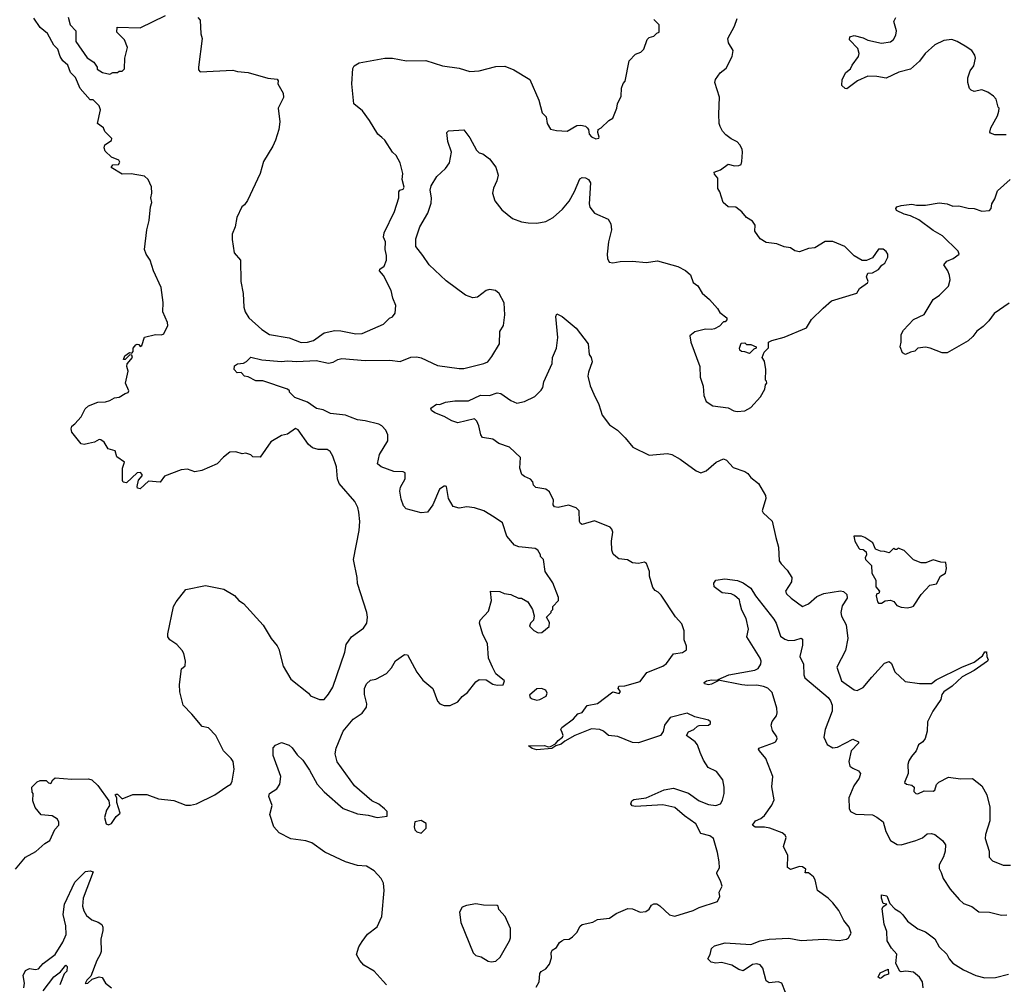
# Model space of a CAD drawing. Extents: x 2323203 to 2567568, y 883585 to 1022917.
# Tile 22 of 256: x 2363181 to 2369663, y 1006048 to 1012398. Entities that reach past the tile are written whole.
import ezdxf

# ---------------------------------------------------------------- set-up
doc = ezdxf.new("R2010")
doc.units = 0

msp = doc.modelspace()

# ---------------------------------------------------------------- linework, layer by layer
at = {"layer": '0CON10XD'}
for points in [[(2364522.2, 1009517.8), (2364480, 1009475), (2364379.5, 1009430.5), (2364335, 1009420.8), (2364285, 1009440), (2364245, 1009433.8), (2364135, 1009393.8), (2364105, 1009354.2), (2364028.8, 1009361.2), (2363975, 1009310), (2363957.5, 1009315), (2363954, 1009325), (2363963, 1009367), (2363986.7, 1009395), (2363986.7, 1009405), (2363976.6, 1009416.6), (2363955, 1009414.2), (2363885, 1009350), (2363863, 1009353), (2363857.5, 1009365), (2363857.5, 1009445), (2363870, 1009485), (2363821.2, 1009521.2), (2363809.3, 1009559.3), (2363763.9, 1009573.9), (2363736.4, 1009616.4), (2363715, 1009632), (2363705, 1009634), (2363673, 1009617), (2363635, 1009607.1), (2363605, 1009602), (2363585, 1009606), (2363525, 1009682.5), (2363520, 1009705), (2363525, 1009722.5), (2363545, 1009736.7), (2363585, 1009783.8), (2363612.7, 1009837.3), (2363634.2, 1009855.8), (2363695, 1009879.2), (2363745, 1009881.4), (2363775, 1009890.8), (2363805, 1009908.8), (2363835.9, 1009914.1), (2363875, 1009936.2), (2363895, 1009943.8), (2363898.8, 1009955), (2363876.7, 1010005), (2363894.3, 1010085), (2363885.8, 1010115), (2363888.3, 1010131.7), (2363923.8, 1010175), (2363920, 1010190), (2363905, 1010192.5), (2363875, 1010160), (2363865, 1010160), (2363873.3, 1010185), (2363903, 1010207), (2363918.3, 1010201.7), (2363927, 1010213), (2363927.5, 1010235), (2363945, 1010257.5), (2363955, 1010262.5), (2363965, 1010260), (2363975, 1010247.5), (2363985, 1010252.5), (2364003, 1010307), (2364075, 1010325.8), (2364115, 1010324.3), (2364129.5, 1010330.5), (2364155.6, 1010385), (2364153.1, 1010405), (2364122.5, 1010475), (2364124.6, 1010535.4), (2364112.1, 1010635), (2364062.2, 1010745), (2364039.4, 1010815), (2364013.3, 1010855), (2364002.5, 1010885), (2364017.5, 1011015), (2364034, 1011075), (2364042.5, 1011165), (2364051.2, 1011195), (2364043.3, 1011225), (2364050, 1011255), (2364048.3, 1011298.3), (2364026.2, 1011345), (2364002.5, 1011367.5), (2363915, 1011383.8), (2363855, 1011380), (2363782.5, 1011425), (2363795, 1011442.5), (2363832.5, 1011445), (2363839.3, 1011459.3), (2363833, 1011473), (2363785, 1011493.8), (2363743, 1011533), (2363737.5, 1011555), (2363742.5, 1011575), (2363786.4, 1011603.6), (2363787.5, 1011615), (2363741.7, 1011661.7), (2363732.5, 1011685), (2363692.5, 1011715), (2363712.5, 1011805), (2363705, 1011830), (2363665, 1011870), (2363645, 1011870), (2363580, 1011945), (2363548.3, 1012018.3), (2363515, 1012050), (2363498.3, 1012098.3), (2363465, 1012127.5), (2363447.5, 1012155), (2363432.5, 1012205), (2363405, 1012230), (2363365, 1012307.5), (2363315, 1012347.5), (2363275, 1012407.5)], [(2363500, 1012415), (2363513, 1012363), (2363550, 1012325), (2363550, 1012255), (2363625, 1012147.5), (2363669.3, 1012119.3), (2363690, 1012085), (2363691.7, 1012071.7), (2363725, 1012050), (2363775, 1012040), (2363795, 1012050), (2363825, 1012050), (2363835, 1012060), (2363855, 1012060), (2363870, 1012075), (2363872.5, 1012145), (2363890, 1012215), (2363870, 1012265), (2363820, 1012315), (2363821.7, 1012348.3), (2363975, 1012343.3), (2364140, 1012425)], [(2364353, 1012413), (2364370, 1012395), (2364372.5, 1012305), (2364382.5, 1012275), (2364357.5, 1012085), (2364358.3, 1012068.3), (2364370, 1012055), (2364585, 1012066.2), (2364615, 1012056.2), (2364685, 1012050), (2364813.9, 1012013.9), (2364875, 1012006.7), (2364882.5, 1011995), (2364880, 1011975), (2364915.9, 1011914.1), (2364916.7, 1011885), (2364883.6, 1011816.4), (2364894, 1011725), (2364886, 1011675), (2364864, 1011605), (2364848, 1011565), (2364786.7, 1011465), (2364763.9, 1011386.1), (2364681.7, 1011208.3), (2364661.7, 1011178.3), (2364642.5, 1011165), (2364610, 1011095), (2364599.2, 1011035), (2364579.5, 1010985), (2364579.4, 1010950.6), (2364593, 1010863), (2364634.2, 1010815), (2364637.9, 1010675), (2364652.7, 1010595), (2364655.6, 1010505), (2364664.4, 1010475), (2364688.6, 1010435), (2364775, 1010358.5), (2364825, 1010326.4), (2364955, 1010303.8), (2365035, 1010273.8)], [(2365575, 1006068.6), (2365515, 1006134.4), (2365446.2, 1006175), (2365420, 1006205), (2365397.5, 1006245), (2365414, 1006295), (2365435, 1006328.8), (2365471.7, 1006378.3), (2365535, 1006426.7), (2365565.5, 1006495), (2365580.5, 1006665), (2365575.5, 1006714.5), (2365560, 1006745), (2365515, 1006795.5), (2365465, 1006825.5), (2365405, 1006829.2), (2365325, 1006854.3), (2365188.9, 1006918.9), (2365105, 1006979.2), (2365065, 1006992.5), (2364965, 1007005.6), (2364890, 1007045), (2364853.3, 1007085), (2364827.5, 1007165), (2364842.5, 1007225), (2364822, 1007285), (2364825.7, 1007304.3), (2364874.4, 1007335.6), (2364894.2, 1007365.8), (2364900.8, 1007415), (2364850, 1007555), (2364850, 1007605), (2364865, 1007622.5), (2364905, 1007640), (2364955, 1007621.2), (2364973.8, 1007605), (2365008.7, 1007558.7), (2365045, 1007524.2), (2365088.6, 1007458.6), (2365139.2, 1007365), (2365185, 1007314.3), (2365311.2, 1007205), (2365405, 1007170.8), (2365475, 1007162), (2365535, 1007146.2), (2365600, 1007155), (2365600, 1007185), (2365583, 1007203), (2365545, 1007233.3), (2365500, 1007255), (2365385.8, 1007355), (2365271.5, 1007511.5), (2365257.1, 1007565), (2365265, 1007602.5), (2365310, 1007715), (2365377.3, 1007792.7), (2365435, 1007833.3), (2365465, 1007872.5), (2365466, 1007895), (2365450.8, 1007955), (2365452, 1007995), (2365463.8, 1008025), (2365490.3, 1008049.7), (2365525, 1008056.2), (2365595.8, 1008094.2), (2365628.8, 1008131.2), (2365655, 1008176.7), (2365715, 1008220), (2365735, 1008217.5), (2365795, 1008103.3), (2365835, 1008051.2), (2365900, 1007995), (2365930.9, 1007910.9), (2365946.7, 1007895), (2365975, 1007884.2), (2366015.6, 1007884.4), (2366065, 1007907.1), (2366095, 1007942.5), (2366130.2, 1007969.8), (2366185, 1008040), (2366205, 1008054), (2366251.7, 1008051.7), (2366295, 1008023.3), (2366325, 1008017.5), (2366365, 1008020), (2366372.5, 1008045), (2366315, 1008092.5), (2366293.8, 1008135), (2366268, 1008195), (2366260.5, 1008290.5), (2366230.5, 1008350.5), (2366207.5, 1008425), (2366212.5, 1008445), (2366266.7, 1008505), (2366286.7, 1008575), (2366280, 1008635), (2366343, 1008633), (2366370.7, 1008620.7), (2366415, 1008613.3), (2366465, 1008590), (2366485, 1008590), (2366526.4, 1008566.4), (2366557.5, 1008515), (2366567, 1008473), (2366563.3, 1008445), (2366543.8, 1008425), (2366538, 1008405), (2366565, 1008376), (2366595, 1008362), (2366617.5, 1008365), (2366666.1, 1008403.9), (2366669.3, 1008429.3), (2366650, 1008465), (2366680, 1008495), (2366680, 1008505), (2366690, 1008515), (2366690, 1008535), (2366727.5, 1008575), (2366727.5, 1008595), (2366691.7, 1008691.7), (2366640, 1008765), (2366630, 1008845), (2366610, 1008865), (2366610, 1008875), (2366592.5, 1008905), (2366575, 1008916.2), (2366468, 1008928), (2366439.5, 1008939.5), (2366387.1, 1008997.1), (2366360, 1009085), (2366305, 1009122.5), (2366236.2, 1009165), (2366175, 1009184.2), (2366125, 1009190.6), (2366075, 1009181.9), (2366035, 1009194), (2366003.8, 1009245), (2365990, 1009325), (2365985, 1009327.5), (2365975, 1009327.5), (2365945, 1009307.5), (2365900.8, 1009205), (2365865, 1009156.2), (2365825, 1009152), (2365725, 1009178.8), (2365708.7, 1009198.7), (2365691.9, 1009241.9), (2365684.7, 1009295), (2365689.1, 1009320.9), (2365719.4, 1009375), (2365718.8, 1009415), (2365705, 1009422.5), (2365645, 1009424.5), (2365561.2, 1009455), (2365535.8, 1009475), (2365549.4, 1009535), (2365605.6, 1009625), (2365605.6, 1009665), (2365591.4, 1009695), (2365565, 1009724.3), (2365545, 1009734.5), (2365455, 1009758.2), (2365405, 1009764.5), (2365359.2, 1009780.8), (2365325, 1009795.5), (2365226.4, 1009806.4), (2365179.3, 1009829.3), (2365135, 1009838.9), (2365075, 1009880), (2364991.3, 1009911.3), (2364957.5, 1009945), (2364956.7, 1009955), (2364945, 1009966.7), (2364781.2, 1010021.2), (2364735, 1010021.2), (2364685, 1010047.5), (2364661.7, 1010051.7), (2364640, 1010075), (2364613, 1010073), (2364592.5, 1010095), (2364595, 1010120), (2364615, 1010132.5), (2364655, 1010136.7), (2364675, 1010147.5), (2364703.3, 1010176.7), (2364775, 1010158.1), (2364905, 1010147.8), (2364945, 1010153.1), (2365005, 1010147.8), (2365133.8, 1010153.8), (2365215, 1010136.5), (2365245, 1010142.5), (2365275, 1010160.6), (2365302, 1010168), (2365455, 1010154.6), (2365617.5, 1010157.5), (2365685, 1010148.8), (2365755, 1010176.1), (2365795, 1010179.6), (2365825, 1010172.3), (2365930.9, 1010120.9), (2366075, 1010101.1), (2366105, 1010102.3), (2366236.2, 1010133.8), (2366262, 1010145), (2366289.7, 1010180.3), (2366340, 1010265), (2366342.5, 1010345), (2366365.8, 1010384.2), (2366376, 1010455), (2366371.2, 1010535), (2366338, 1010595), (2366313.3, 1010615), (2366275, 1010622.5), (2366251.2, 1010615), (2366195, 1010570.8), (2366165, 1010568), (2366115, 1010584.2), (2365989.1, 1010679.1), (2365875.8, 1010785), (2365835.7, 1010845), (2365788.1, 1010905), (2365790, 1010955), (2365815.5, 1011035), (2365866.9, 1011125), (2365889.8, 1011190.2), (2365892.2, 1011225), (2365882.5, 1011275), (2365889.5, 1011305), (2365926.7, 1011365), (2365985, 1011417.5), (2366011.4, 1011455), (2366024, 1011525), (2365998.8, 1011595), (2365994, 1011655), (2366005, 1011666.2), (2366105, 1011672.5), (2366145, 1011620), (2366188.8, 1011538.8), (2366205, 1011522.5), (2366230, 1011515), (2366275, 1011482.5), (2366315, 1011427.5), (2366330, 1011375), (2366322.3, 1011337.7), (2366300.3, 1011289.7), (2366294.3, 1011255), (2366308.9, 1011205), (2366355, 1011146.9), (2366425, 1011090), (2366485, 1011066.7), (2366528.7, 1011061.3), (2366585, 1011059.5), (2366645, 1011069.1), (2366694.2, 1011095.8), (2366755, 1011150.5), (2366797.4, 1011202.6), (2366833.5, 1011266.5), (2366869.8, 1011350.2), (2366885, 1011359.4), (2366905, 1011357.1), (2366926, 1011345), (2366938.1, 1011325), (2366930.5, 1011185), (2366934.6, 1011164.6), (2366965.4, 1011125.4), (2367054.5, 1011084.5), (2367072.2, 1011055), (2367078.2, 1011015), (2367057.3, 1010935), (2367049.2, 1010855), (2367050.8, 1010825), (2367062.3, 1010802.3), (2367085, 1010797.5), (2367135, 1010806.9), (2367215, 1010808.1), (2367305, 1010798.9), (2367380.3, 1010810.3), (2367515, 1010774.2), (2367565, 1010747.5), (2367597.4, 1010717.4), (2367615, 1010667.5), (2367645.9, 1010645.9), (2367675, 1010596.7), (2367723.3, 1010555), (2367775, 1010497.5), (2367790.7, 1010470.7), (2367837.5, 1010435), (2367837, 1010423), (2367825, 1010410), (2367815, 1010410), (2367789.3, 1010380.7), (2367755, 1010362.5), (2367735, 1010357.5), (2367695, 1010360), (2367625, 1010342.5), (2367593, 1010317), (2367600, 1010275), (2367658.8, 1010115), (2367660.8, 1010045), (2367680.8, 1009985), (2367684.2, 1009925), (2367701.2, 1009885), (2367745, 1009856.7), (2367845, 1009843.3), (2367882.7, 1009822.7), (2367905, 1009818.8), (2367955, 1009823.8), (2367993.9, 1009846.1), (2368057.5, 1009915), (2368087.5, 1009965), (2368090, 1009995), (2368100, 1010005), (2368098.3, 1010018.3), (2368090, 1010025), (2368093.3, 1010095), (2368085, 1010150), (2368070, 1010175), (2368081.7, 1010208.3), (2368111.7, 1010238.3), (2368110, 1010275), (2368133, 1010287), (2368215, 1010307.5), (2368360.7, 1010369.3), (2368393.3, 1010425), (2368470.8, 1010499.2), (2368525, 1010546.7), (2368693, 1010597), (2368710.5, 1010629.5), (2368762.5, 1010665), (2368767.5, 1010675), (2368756.7, 1010705), (2368765, 1010730), (2368795, 1010732.5), (2368835, 1010752.5), (2368857, 1010783), (2368876.7, 1010795), (2368896.2, 1010835), (2368896.2, 1010855), (2368885, 1010872.5), (2368865, 1010886.7), (2368835, 1010887.5), (2368795, 1010830), (2368757, 1010813), (2368727, 1010813), (2368675, 1010843.3), (2368614.1, 1010904.1), (2368535, 1010938), (2368485, 1010938), (2368415, 1010896.2), (2368375, 1010891.2), (2368315, 1010870), (2368285, 1010876.7), (2368255, 1010896.7), (2368215, 1010902), (2368165, 1010923.3), (2368095, 1010932), (2368056.7, 1010955), (2368020, 1011005), (2368022.5, 1011045), (2368005, 1011072.5), (2367966.1, 1011096.1), (2367935, 1011133.3), (2367895, 1011163.3), (2367845, 1011166.7), (2367813.3, 1011195), (2367790, 1011265), (2367776.4, 1011286.4), (2367776.7, 1011355), (2367755, 1011380), (2367752.5, 1011395), (2367795, 1011410), (2367845, 1011447.5), (2367887, 1011437), (2367915, 1011437.5), (2367930, 1011445), (2367936.2, 1011465), (2367940, 1011525), (2367937.5, 1011545), (2367922.5, 1011575), (2367903.6, 1011593.6), (2367865, 1011613.3), (2367830.7, 1011640.7), (2367807.5, 1011665), (2367793.3, 1011695), (2367786.7, 1011715), (2367783.8, 1011775), (2367787.7, 1011887.7), (2367757.5, 1011985), (2367762.5, 1012005), (2367792.1, 1012047.9), (2367831.7, 1012078.3), (2367872.5, 1012155), (2367877.5, 1012195), (2367846.7, 1012245), (2367843.6, 1012273.6), (2367888, 1012355), (2367903.8, 1012405)], [(2365035, 1010273.8), (2365075, 1010274.6), (2365114.6, 1010285.4), (2365185, 1010335.8), (2365255, 1010351.9), (2365295, 1010350), (2365395, 1010330), (2365435, 1010331.2), (2365576.1, 1010393.9), (2365615, 1010432.5), (2365635, 1010442.5), (2365652.5, 1010465), (2365656.4, 1010516.4), (2365637.5, 1010565), (2365626.7, 1010615), (2365576.7, 1010715), (2365550, 1010745), (2365552.5, 1010755), (2365580, 1010775), (2365596, 1010815), (2365596, 1010845), (2365586, 1010885), (2365590, 1010935), (2365577, 1010967), (2365581.2, 1010995), (2365648.6, 1011135), (2365676.2, 1011225), (2365676.7, 1011265), (2365683.9, 1011276.1), (2365705, 1011282.5), (2365711.2, 1011295), (2365700, 1011345), (2365703.8, 1011385), (2365686.7, 1011455), (2365660, 1011505), (2365635, 1011526.7), (2365585.8, 1011605.8), (2365565, 1011623.3), (2365538.8, 1011645), (2365484.3, 1011735), (2365437.4, 1011797.4), (2365380.8, 1011845), (2365368.6, 1011975), (2365374.2, 1012075.8), (2365382.5, 1012095), (2365416.7, 1012115), (2365585, 1012144.5), (2365635, 1012145.6), (2365727, 1012127), (2365855, 1012130), (2365965, 1012093.1), (2366075, 1012078.6), (2366145, 1012057.5), (2366205, 1012060.8), (2366315, 1012090), (2366375, 1012091.2), (2366435, 1012067.5), (2366538.8, 1012005), (2366598.3, 1011868.3), (2366620, 1011785), (2366647.7, 1011757.7), (2366653.8, 1011715), (2366675, 1011677.5), (2366715, 1011667.5), (2366785, 1011663.3), (2366848.3, 1011701.7), (2366875, 1011703.8), (2366905, 1011696.2), (2366917, 1011687), (2366926.2, 1011675), (2366930, 1011645), (2366945, 1011627.5), (2366975, 1011613.8), (2366993, 1011617), (2366996.7, 1011625), (2366986.7, 1011655), (2366990, 1011675), (2367010, 1011685), (2367060, 1011735), (2367085, 1011750), (2367112.5, 1011815), (2367117.5, 1011845), (2367140, 1011895), (2367143.6, 1011946.4), (2367153, 1011977), (2367167, 1011993), (2367193, 1012127), (2367235, 1012170), (2367270, 1012185), (2367290, 1012205), (2367313, 1012267), (2367325, 1012280), (2367355, 1012290), (2367375, 1012310), (2367390, 1012315), (2367390, 1012365), (2367355, 1012400)], [(2369675, 1011640), (2369600.7, 1011640.7), (2369571.7, 1011651.7), (2369568.3, 1011658.3), (2369574.1, 1011685.9), (2369618.8, 1011765), (2369626.7, 1011795), (2369630, 1011815), (2369623, 1011823), (2369610, 1011875), (2369592.5, 1011895), (2369555, 1011921.2), (2369515, 1011936.7), (2369465, 1011926.2), (2369445, 1011933.3), (2369433.3, 1011945), (2369423.8, 1011985), (2369423.8, 1012015), (2369438.8, 1012061.2), (2369463.3, 1012095), (2369473.8, 1012145), (2369468.8, 1012165), (2369450, 1012195), (2369406.4, 1012223.6), (2369353.8, 1012255), (2369317.6, 1012267.6), (2369265, 1012261.5), (2369205, 1012233.3), (2369141.4, 1012175), (2369104.4, 1012125.6), (2369045, 1012072), (2368967.9, 1012052.1), (2368885, 1012012), (2368825, 1012022.9), (2368764.4, 1012025.6), (2368696.2, 1011995), (2368627, 1011943), (2368615, 1011944), (2368594.2, 1011965), (2368596.2, 1012005), (2368620, 1012050), (2368650.8, 1012075), (2368661.3, 1012098.7), (2368703.3, 1012155), (2368708.8, 1012175), (2368697.9, 1012207.9), (2368643.8, 1012265), (2368646.7, 1012285), (2368675, 1012293.1), (2368735, 1012278.9), (2368765, 1012263.1), (2368855, 1012243.5), (2368915, 1012251.4), (2368933.4, 1012266.6), (2368948.6, 1012295), (2368952.5, 1012325), (2368936, 1012385), (2368948.6, 1012411.4)], [(2369695, 1010530.8), (2369596.9, 1010463.1), (2369561.9, 1010415), (2369525, 1010378.5), (2369481.7, 1010348.3), (2369456.7, 1010313.3), (2369426, 1010284), (2369286.7, 1010205), (2369255, 1010204.6), (2369175.5, 1010235.5), (2369145, 1010241.4), (2369094.2, 1010235.8), (2369075, 1010216.7), (2369045, 1010210), (2369013.9, 1010193.9), (2368992.5, 1010205), (2368977.5, 1010245), (2368983.8, 1010275), (2368983.3, 1010325), (2369000, 1010355), (2369065, 1010424.2), (2369135, 1010458), (2369194.7, 1010555.3), (2369236.5, 1010583.5), (2369295, 1010643.8), (2369306.2, 1010685), (2369302, 1010715), (2369292, 1010745), (2369265.7, 1010785), (2369285, 1010808.9), (2369326.7, 1010825), (2369366.2, 1010855), (2369358.8, 1010875), (2369255.8, 1010975), (2369195, 1011010.6), (2369099.5, 1011079.5), (2369045, 1011107.8), (2369005, 1011118.5), (2368952.7, 1011142.7), (2368950, 1011155), (2368956.7, 1011165), (2368983.8, 1011173.8), (2369055, 1011184.2), (2369085, 1011176), (2369145, 1011177.1), (2369235, 1011193.1), (2369287.5, 1011185), (2369325, 1011171.1), (2369365, 1011173.1), (2369425, 1011158.1), (2369465.5, 1011155.5), (2369515, 1011138), (2369565, 1011142.5), (2369577.5, 1011155), (2369581.2, 1011185), (2369601.7, 1011218.3), (2369619.3, 1011270.7), (2369702.5, 1011345)], [(2365925, 1009866.7), (2365946.1, 1009863.9), (2365985, 1009880), (2366045, 1009889.2), (2366135, 1009888), (2366215, 1009926), (2366275, 1009924.4), (2366325, 1009941.4), (2366347.9, 1009937.9), (2366415, 1009890.6), (2366455, 1009873.3), (2366505, 1009884.2), (2366572.3, 1009917.7), (2366615, 1009960), (2366625, 1009977.5), (2366631.2, 1010015), (2366685.9, 1010134.1), (2366688, 1010175), (2366714.3, 1010235), (2366723.3, 1010305), (2366710, 1010445), (2366718.3, 1010461.7), (2366753.3, 1010445), (2366845, 1010366.2), (2366923.3, 1010265), (2366931.2, 1010195), (2366943.9, 1010173.9), (2366950, 1010145), (2366925, 1010077.5), (2366921.7, 1010051.7), (2366936.8, 1009986.8), (2366961.8, 1009931.8), (2366992.9, 1009865), (2367015.4, 1009795.4), (2367065, 1009730.8), (2367117.5, 1009695), (2367168, 1009645), (2367216.7, 1009585), (2367325, 1009530.8), (2367445, 1009541.2), (2367475, 1009536.2), (2367530, 1009505), (2367635, 1009427.5), (2367665, 1009415.8), (2367700.9, 1009429.1), (2367765.9, 1009484.1), (2367815, 1009507.5), (2367835, 1009498.8), (2367879.1, 1009449.1), (2367955, 1009423.8), (2367975, 1009411.2), (2367995, 1009384), (2368045.8, 1009345), (2368090, 1009265), (2368094.3, 1009245), (2368069.2, 1009165), (2368075, 1009151.2), (2368135, 1009097.5), (2368158.9, 1008988.9), (2368177.1, 1008925), (2368181.1, 1008835), (2368193.3, 1008815), (2368234.3, 1008775), (2368264.4, 1008725), (2368262.6, 1008697.4), (2368222.9, 1008635), (2368228.3, 1008618.3), (2368260.6, 1008590.6), (2368335, 1008535.7), (2368375, 1008553.3), (2368429.5, 1008600.5), (2368475, 1008620.6), (2368585, 1008638.5), (2368605, 1008634.4), (2368627.5, 1008615), (2368629.3, 1008590.7), (2368595, 1008538.8), (2368586.5, 1008495), (2368591.5, 1008471.5), (2368622.7, 1008415), (2368633.8, 1008325), (2368618.2, 1008245), (2368560.8, 1008135), (2368591.1, 1008045), (2368675, 1007987.5), (2368695, 1007982), (2368735, 1008001.2), (2368790.9, 1008069.1), (2368875, 1008161.4), (2368905, 1008173.1), (2368920.6, 1008160.6), (2368942, 1008105), (2369011.7, 1008041.7), (2369105, 1008028), (2369185, 1008028), (2369215, 1008051.4), (2369384, 1008136), (2369465, 1008169.4), (2369519.3, 1008210.7), (2369535, 1008237.5), (2369547, 1008237), (2369547.5, 1008205), (2369556.7, 1008185), (2369552.5, 1008175), (2369465.4, 1008114.6), (2369385, 1008072.9), (2369320.3, 1008009.7), (2369265, 1007974), (2369253.1, 1007955), (2369245, 1007923.8), (2369193.1, 1007845), (2369156.9, 1007775), (2369155.6, 1007715), (2369142.9, 1007667.1), (2369125.9, 1007644.1), (2369097.5, 1007625), (2369082.5, 1007585), (2369052, 1007548), (2369035, 1007520), (2369028.8, 1007495), (2369030, 1007435), (2369007, 1007377), (2369020, 1007365), (2369055, 1007360), (2369070, 1007345), (2369068.3, 1007318.3), (2369080, 1007305), (2369095, 1007301.2), (2369135, 1007321.2), (2369195, 1007319.2), (2369205, 1007326.2), (2369217.6, 1007362.4), (2369231.5, 1007378.5), (2369295, 1007410.6), (2369375, 1007400.5), (2369455, 1007403.1), (2369515.5, 1007355.5), (2369549.2, 1007295), (2369568.5, 1007215), (2369568.2, 1007125), (2369540, 1007035), (2369538.3, 1007008.3), (2369563.8, 1006925), (2369563.8, 1006885), (2369585, 1006860), (2369655, 1006832.9), (2369705, 1006832.9)], [(2367985, 1010200), (2367955, 1010212.5), (2367933, 1010213), (2367921.7, 1010221.7), (2367920, 1010235), (2367931.7, 1010268.3), (2367955, 1010270), (2367965, 1010260), (2367995, 1010260), (2368030, 1010245), (2368030, 1010235), (2368015, 1010230), (2367985, 1010200)], [(2366580.9, 1006029.1), (2366600, 1006065), (2366605, 1006120), (2366615, 1006132.5), (2366645, 1006150), (2366668.3, 1006181.7), (2366683, 1006223), (2366680, 1006255), (2366687, 1006273), (2366715, 1006290), (2366735.9, 1006324.1), (2366750, 1006335), (2366765, 1006344), (2366797.5, 1006345), (2366820.3, 1006359.7), (2366850, 1006390), (2366870.3, 1006429.7), (2366885, 1006442), (2366955, 1006458), (2366985, 1006475.6), (2367065, 1006484.4), (2367108.8, 1006515), (2367185, 1006548.1), (2367215, 1006545.7), (2367265, 1006522.9), (2367303.4, 1006526.6), (2367325, 1006542.5), (2367341.4, 1006568.6), (2367355, 1006578.6), (2367375, 1006577.1), (2367395.4, 1006565.4), (2367460, 1006505), (2367495, 1006496.2), (2367615, 1006533.1), (2367655, 1006552.9), (2367775, 1006593.3), (2367790, 1006625), (2367786.7, 1006655), (2367806.2, 1006695), (2367795, 1006730), (2367770, 1006775), (2367770, 1006785), (2367787.5, 1006815), (2367786.7, 1006855), (2367775, 1006916.7), (2367748.3, 1007008.3), (2367725, 1007025.8), (2367665, 1007041.2), (2367631.4, 1007105), (2367557.5, 1007157.5), (2367495, 1007212.2), (2367415, 1007229.2), (2367235, 1007217.9), (2367213.4, 1007223.4), (2367204.3, 1007235), (2367210, 1007255), (2367225, 1007264), (2367305, 1007275.6), (2367425, 1007328.6), (2367485, 1007340), (2367585, 1007305.7), (2367654, 1007255), (2367715, 1007232.2), (2367765, 1007224.4), (2367793.8, 1007235), (2367808.8, 1007261.2), (2367818, 1007305), (2367820, 1007345), (2367811.2, 1007395), (2367767.9, 1007447.9), (2367714.2, 1007474.2), (2367682.6, 1007522.6), (2367660, 1007575), (2367643.6, 1007623.6), (2367627.5, 1007645), (2367570, 1007685), (2367585, 1007710), (2367620, 1007725), (2367643, 1007747), (2367655, 1007752.5), (2367716.4, 1007753.6), (2367730, 1007765), (2367730, 1007775), (2367715, 1007787.5), (2367625, 1007808.8), (2367575, 1007833.3), (2367464, 1007805), (2367426.2, 1007755), (2367417, 1007713), (2367400, 1007685), (2367255, 1007637.5), (2367215, 1007640), (2367118.3, 1007678.3), (2367056.7, 1007685), (2367025, 1007714.4), (2367000, 1007725), (2366945, 1007729.5), (2366835, 1007685.6), (2366770.4, 1007649.6), (2366745, 1007628.5), (2366711.2, 1007618.8), (2366685, 1007600), (2366585, 1007591.2), (2366555, 1007600), (2366531.7, 1007618.3), (2366635, 1007620), (2366660.7, 1007610.7), (2366675, 1007612.5), (2366708.8, 1007631.2), (2366725, 1007654), (2366755, 1007674), (2366759.5, 1007685), (2366753.1, 1007705), (2366744, 1007725), (2366751.3, 1007738.7), (2366826.7, 1007795), (2366855, 1007827.5), (2366885, 1007837.5), (2366916.4, 1007883.6), (2366984, 1007896), (2367085, 1007972.5), (2367127.7, 1007962.3), (2367136.7, 1007975), (2367120, 1007995), (2367125, 1008010), (2367165, 1008012.5), (2367265, 1008041.2), (2367309.1, 1008100.9), (2367415, 1008141.4), (2367440.2, 1008159.8), (2367485, 1008224.2), (2367545, 1008231.2), (2367570, 1008250), (2367570, 1008275), (2367556.2, 1008315), (2367556.7, 1008375), (2367540.7, 1008420.7), (2367497.7, 1008467.7), (2367405, 1008610), (2367385, 1008630), (2367365, 1008640), (2367349.3, 1008659.3), (2367326.7, 1008735), (2367326.4, 1008766.4), (2367308.3, 1008818.3), (2367295, 1008827.5), (2367255, 1008818.8), (2367215, 1008822), (2367183, 1008843), (2367125, 1008848.8), (2367105, 1008863.8), (2367089.1, 1008879.1), (2367078.9, 1008905), (2367076.5, 1008965), (2367086.2, 1009025), (2367080, 1009045), (2367067.5, 1009057.5), (2366965, 1009098.1), (2366885, 1009075.8), (2366872.5, 1009082.5), (2366867.5, 1009095), (2366864.3, 1009164.3), (2366844.4, 1009184.4), (2366795, 1009202.9), (2366725, 1009186.2), (2366701.2, 1009191.2), (2366693.8, 1009205), (2366696.2, 1009235), (2366669.5, 1009289.5), (2366645, 1009306.7), (2366579.3, 1009319.3), (2366563.9, 1009333.9), (2366560, 1009355), (2366545, 1009372.5), (2366505, 1009390), (2366487.5, 1009405), (2366474, 1009445), (2366478.8, 1009515), (2366406.2, 1009585), (2366335, 1009607.5), (2366295, 1009636.7), (2366227.5, 1009647.5), (2366216.7, 1009665), (2366203.8, 1009725), (2366190, 1009755), (2366175, 1009771.2), (2366065, 1009743.8), (2366025, 1009756.2), (2365975.9, 1009785.9), (2365915, 1009810), (2365892.5, 1009825), (2365888.3, 1009841.7), (2365925, 1009866.7)], [(2363152.5, 1006805), (2363220, 1006885), (2363287.3, 1006922.7), (2363347.5, 1006975), (2363380, 1006995), (2363413, 1007067), (2363437.5, 1007095), (2363437.5, 1007115), (2363430, 1007135), (2363395, 1007157.5), (2363323, 1007163), (2363283, 1007213), (2363267.5, 1007255), (2363270, 1007305), (2363263, 1007313), (2363260, 1007345), (2363295, 1007380), (2363315, 1007390), (2363355, 1007390), (2363370, 1007375), (2363385, 1007370), (2363400, 1007395), (2363415, 1007406.7), (2363525, 1007398.8), (2363635, 1007400), (2363655, 1007393.8), (2363696, 1007356), (2363768, 1007255), (2363772.5, 1007225), (2363752.5, 1007195), (2363740, 1007145), (2363750, 1007105), (2363765, 1007097.5), (2363785, 1007107.5), (2363817, 1007153), (2363842.5, 1007175), (2363821.2, 1007245), (2363820, 1007275), (2363810, 1007295), (2363815, 1007300), (2363825, 1007300), (2363855, 1007270), (2363925, 1007297.5), (2364018.3, 1007298.3), (2364095, 1007270), (2364195, 1007258.8), (2364275, 1007226.7), (2364305, 1007226.2), (2364345, 1007236.2), (2364465, 1007295.8), (2364545, 1007350), (2364572, 1007365), (2364580.8, 1007385), (2364594, 1007465), (2364585.8, 1007515), (2364573.8, 1007535), (2364523.8, 1007585), (2364471.4, 1007685), (2364425, 1007735.7), (2364381.2, 1007745), (2364315, 1007826.2), (2364256.2, 1007885), (2364234.2, 1007974.2), (2364232.3, 1008022.3), (2364246.2, 1008125), (2364270, 1008145), (2364272, 1008175), (2364260.8, 1008225), (2364250, 1008245), (2364215, 1008284), (2364170, 1008315), (2364156.7, 1008335), (2364156.7, 1008355), (2364193.8, 1008535), (2364210, 1008565), (2364275, 1008646), (2364405, 1008673.8), (2364525, 1008649.4), (2364595, 1008606.7), (2364623.8, 1008573.8), (2364655, 1008554.3), (2364782.8, 1008412.8), (2364835.7, 1008325), (2364876.6, 1008276.6), (2364887.5, 1008255), (2364915, 1008142.5), (2364965, 1008057.5), (2365082.5, 1007965), (2365095, 1007947.5), (2365153.9, 1007923.9), (2365185, 1007923.8), (2365215, 1007958.8), (2365242.5, 1008005), (2365321.8, 1008235), (2365329.5, 1008285), (2365365.4, 1008334.6), (2365445, 1008391.4), (2365466.5, 1008425), (2365470.5, 1008465), (2365465.6, 1008495), (2365404.2, 1008685.8), (2365402.9, 1008725), (2365378.1, 1008845), (2365415.7, 1009035), (2365419.4, 1009095), (2365414.2, 1009155), (2365406.6, 1009186.6), (2365386.6, 1009226.6), (2365284.4, 1009345), (2365274.3, 1009375.7), (2365267.5, 1009455), (2365242.5, 1009525), (2365225, 1009556.2), (2365205, 1009568), (2365145, 1009568.1), (2365109.1, 1009579.1), (2365081.5, 1009601.5), (2365015, 1009698.8), (2364995.9, 1009705.9), (2364945, 1009670), (2364905, 1009660), (2364835, 1009618.8), (2364765, 1009517.5), (2364715, 1009520), (2364703.6, 1009533.6), (2364670, 1009545), (2364645, 1009540), (2364605, 1009554), (2364565, 1009550.8), (2364522.2, 1009517.8)], [(2369025, 1008526.7), (2369055, 1008533.3), (2369065, 1008537.5), (2369116.7, 1008615), (2369172.5, 1008675), (2369217.5, 1008685), (2369242.5, 1008735), (2369276.4, 1008753.6), (2369283.3, 1008785), (2369277.5, 1008825), (2369245, 1008827.5), (2369195, 1008842.5), (2369146.4, 1008823.6), (2369115, 1008823.3), (2369065, 1008842.5), (2369003, 1008903), (2368965, 1008920), (2368955, 1008910), (2368945, 1008910), (2368935, 1008920), (2368905, 1008887.5), (2368875, 1008897.5), (2368848.3, 1008898.3), (2368815, 1008912.5), (2368797.5, 1008955), (2368745, 1008990), (2368723, 1008997), (2368671.7, 1008998.3), (2368680, 1008965), (2368705, 1008920), (2368713, 1008913), (2368735, 1008910), (2368753.3, 1008895), (2368756.7, 1008875), (2368746.7, 1008855), (2368750, 1008845), (2368790, 1008805), (2368791.4, 1008755), (2368818.3, 1008708.3), (2368818, 1008665), (2368842.5, 1008635), (2368838.3, 1008621.7), (2368825, 1008617.5), (2368820, 1008605), (2368827.5, 1008565), (2368835, 1008557.5), (2368855, 1008557.5), (2368878.3, 1008571.7), (2368915, 1008576.7), (2368935, 1008567.5), (2368955, 1008542.5), (2368985, 1008530), (2369025, 1008526.7)], [(2367925, 1008552.5), (2367918.9, 1008578.9), (2367887.8, 1008607.8), (2367865, 1008619.5), (2367805, 1008624.4), (2367754.1, 1008664.1), (2367751.7, 1008688.3), (2367765, 1008707.5), (2367823.3, 1008716.7), (2367906.1, 1008706.1), (2367945, 1008691.2), (2367995.6, 1008655.6), (2368024.3, 1008605), (2368145, 1008452.5), (2368160.9, 1008425), (2368190.2, 1008340.2), (2368219.4, 1008319.4), (2368242.1, 1008312.1), (2368285, 1008313.6), (2368325, 1008326.7), (2368335, 1008320), (2368335, 1008280), (2368316.2, 1008205), (2368341.9, 1008155), (2368343.1, 1008085), (2368349.4, 1008065), (2368503.1, 1007935), (2368518.5, 1007915), (2368529.5, 1007885), (2368530, 1007845), (2368484.3, 1007724.3), (2368476, 1007674), (2368497, 1007627), (2368535, 1007604), (2368565, 1007608), (2368665, 1007662.5), (2368702.5, 1007645), (2368703.3, 1007635), (2368655.7, 1007585), (2368639.4, 1007515), (2368646, 1007485), (2368665, 1007470), (2368704.3, 1007454.3), (2368715.8, 1007435), (2368706.9, 1007405), (2368673.5, 1007355), (2368638.8, 1007275), (2368641.2, 1007205), (2368651.4, 1007185), (2368685, 1007167.5), (2368795, 1007164.2), (2368825, 1007149.2), (2368865, 1007118.6), (2368882.4, 1007055), (2368915, 1006994.3), (2368957.6, 1006967.6), (2368985, 1006966.9), (2369080, 1006995), (2369125, 1007013.3), (2369155, 1007037.5), (2369185, 1007040), (2369205, 1007033.8), (2369256.7, 1006995), (2369275.8, 1006965.8), (2369274.3, 1006925), (2369263.2, 1006886.8), (2369233.8, 1006835), (2369235, 1006810), (2369246.7, 1006785), (2369260, 1006745), (2369306.7, 1006675), (2369365.6, 1006605.6), (2369395, 1006580.8), (2369449.6, 1006559.6), (2369495, 1006526), (2369565, 1006522.5), (2369645, 1006504), (2369680, 1006505)], [(2368222, 1005995), (2368198.8, 1006055), (2368175, 1006063.8), (2368115, 1006058.8), (2368095, 1006071.2), (2368074.4, 1006155), (2368055, 1006176.7), (2368035, 1006183.3), (2368005, 1006179.5), (2367945, 1006135.8), (2367915, 1006146.2), (2367870, 1006175), (2367800.7, 1006190.7), (2367765, 1006186.7), (2367733, 1006193), (2367712.5, 1006215), (2367726.2, 1006243.8), (2367735, 1006283.8), (2367755, 1006300.8), (2367825, 1006321.9), (2367995, 1006311.1), (2368055, 1006333.5), (2368115, 1006345.7), (2368245, 1006351.2), (2368325, 1006336), (2368475, 1006344.7), (2368575, 1006337.2), (2368625, 1006345.7), (2368637.5, 1006355), (2368654.2, 1006385), (2368641.9, 1006425), (2368607, 1006467), (2368574.6, 1006534.6), (2368535, 1006584), (2368504, 1006615), (2368434.4, 1006665), (2368417.8, 1006735), (2368406.9, 1006755), (2368375, 1006782.9), (2368351.7, 1006781.7), (2368356.2, 1006805), (2368335, 1006822), (2368315, 1006824), (2368255, 1006803.8), (2368236.4, 1006816.4), (2368238.1, 1006895), (2368210.6, 1006955), (2368226.2, 1007015), (2368220.3, 1007030.3), (2368200, 1007045), (2368118.8, 1007075), (2368085, 1007082.3), (2368022.5, 1007082.5), (2368006.2, 1007095), (2368024.2, 1007125), (2368061.1, 1007138.9), (2368085, 1007158.6), (2368133.3, 1007226.7), (2368147.3, 1007262.7), (2368131.7, 1007348.3), (2368140, 1007415), (2368093.3, 1007535), (2368050.8, 1007585), (2368044.2, 1007595), (2368047.3, 1007602.7), (2368143.4, 1007636.6), (2368158, 1007645), (2368167, 1007663), (2368165, 1007676.2), (2368138, 1007718), (2368128.9, 1007755), (2368135, 1007778.8), (2368164.3, 1007815), (2368168.2, 1007835), (2368165.4, 1007865), (2368135, 1007968.1), (2368107.4, 1007997.4), (2368078.4, 1008008.4), (2368035, 1008017.1), (2367975, 1008014.7), (2367935, 1008020), (2367780, 1008050), (2367780, 1008055), (2367850, 1008085), (2368020, 1008115), (2368043.2, 1008126.8), (2368060, 1008155), (2368063.1, 1008175), (2368056.5, 1008195), (2367968, 1008335), (2367978.6, 1008385), (2367963.4, 1008455), (2367935, 1008511.4), (2367925, 1008552.5)], [(2367715, 1008020), (2367690, 1008025), (2367687.5, 1008035), (2367702.5, 1008045), (2367735, 1008051.4), (2367780, 1008050), (2367780, 1008045), (2367735, 1008024.5), (2367715, 1008020)], [(2366585, 1007918.8), (2366605, 1007922.5), (2366646, 1007945), (2366653.6, 1007963.6), (2366645, 1007983.3), (2366616.1, 1007996.1), (2366585, 1007993.8), (2366538.3, 1007951.7), (2366542.5, 1007935), (2366555, 1007927.5), (2366585, 1007918.8)], [(2365825, 1007042.5), (2365857.5, 1007075), (2365856.1, 1007106.1), (2365825, 1007126.7), (2365783, 1007117), (2365777.5, 1007085), (2365783.3, 1007065), (2365795, 1007052.5), (2365825, 1007042.5)], [(2363207.5, 1006025), (2363212.2, 1006055), (2363203.3, 1006105), (2363220.2, 1006139.8), (2363245, 1006152.2), (2363285, 1006145.5), (2363305, 1006150.5), (2363335, 1006185.4), (2363415.3, 1006245), (2363465.2, 1006324.8), (2363485.8, 1006375), (2363483.8, 1006433.8), (2363467.7, 1006507.7), (2363476.7, 1006575), (2363545, 1006720.8), (2363615, 1006790), (2363645, 1006796), (2363665, 1006787.5), (2363597.9, 1006615), (2363595, 1006562.5), (2363602.7, 1006532.7), (2363620.5, 1006500.5), (2363655, 1006471.5), (2363697.9, 1006457.9), (2363720.9, 1006440.9), (2363729.2, 1006425), (2363728.3, 1006401.7), (2363715.7, 1006345), (2363717.1, 1006265), (2363711.4, 1006245), (2363688.9, 1006205), (2363648.8, 1006101.2), (2363623.8, 1006075), (2363612.5, 1006052.5), (2363630, 1006055), (2363657.5, 1006082.5), (2363705, 1006096.7), (2363723, 1006093), (2363746.1, 1006056.1), (2363786.2, 1006025)], [(2369128.8, 1006025), (2369124, 1006065), (2369104, 1006095), (2369065, 1006126.9), (2369015, 1006134.4), (2368985, 1006130), (2368976.2, 1006135), (2368950, 1006185), (2368956.8, 1006246.8), (2368921.5, 1006285), (2368892.5, 1006335), (2368890.8, 1006395), (2368872, 1006445), (2368860, 1006545), (2368865, 1006560), (2368890, 1006575), (2368865, 1006580), (2368853.8, 1006615), (2368855, 1006637.5), (2368889.5, 1006629.5), (2368910.7, 1006580.7), (2368942.5, 1006545), (2368975, 1006526), (2368995, 1006506.2), (2369025, 1006463.8), (2369095, 1006414.2), (2369145, 1006394.2), (2369205, 1006347.1), (2369234.3, 1006295), (2369285, 1006245.8), (2369300.6, 1006215), (2369325, 1006187.1), (2369395, 1006144.2), (2369475, 1006106.9), (2369535, 1006090), (2369605, 1006092.9), (2369690, 1006115)], [(2366285, 1006195.6), (2366315, 1006200), (2366345, 1006226.2), (2366405.7, 1006334.3), (2366411.2, 1006355), (2366413.3, 1006415), (2366376.7, 1006495), (2366335, 1006540), (2366331.7, 1006561.7), (2366325, 1006567.5), (2366235, 1006570), (2366185, 1006578), (2366122.5, 1006567.5), (2366095, 1006556.7), (2366076.1, 1006523.9), (2366085.8, 1006455), (2366167.5, 1006255), (2366185, 1006237.1), (2366219.5, 1006229.5), (2366265, 1006200), (2366285, 1006195.6)], [(2363334.6, 1006005), (2363405, 1006098.2), (2363449.2, 1006130.8), (2363485, 1006174), (2363494.4, 1006164.4), (2363492.2, 1006135), (2363473.5, 1006116.5), (2363444.2, 1006045)], [(2368845, 1006086.7), (2368832.5, 1006095), (2368847, 1006123), (2368898.3, 1006148.3), (2368900, 1006115), (2368875, 1006106.7), (2368855, 1006090), (2368845, 1006086.7)], [(2365595, 1006044.5), (2365575, 1006068.6)]]:
    msp.add_lwpolyline(points, dxfattribs=at)

doc.saveas('drawing.dxf')
